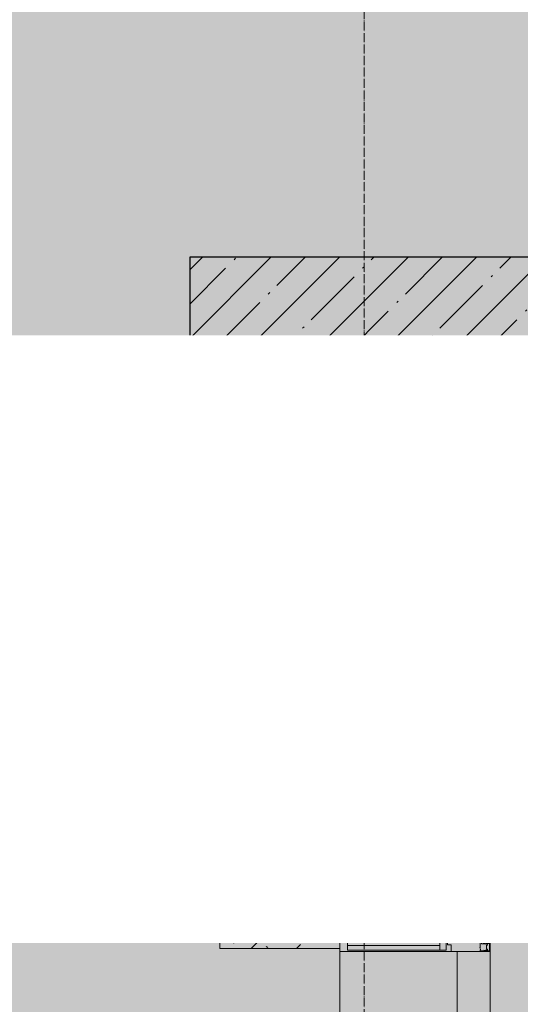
# Model space of a CAD drawing. Header units: millimetres. Extents: x -84210938 to 7466299, y -86687 to 22081.
# Tile 189 of 256: x 72545 to 73378, y -34422 to -32784. Entities that reach past the tile are written whole.
import ezdxf
from ezdxf import colors
from ezdxf.entities.mleader import LeaderData, LeaderLine
from ezdxf.math import Vec2, Vec3

# ---------------------------------------------------------------- set-up
doc = ezdxf.new("R2010")
doc.units = ezdxf.units.MM
doc.linetypes.add('-D1d1-15x02', pattern=[19, 15, -2, 0, -2])
doc.linetypes.add('DASHDOT', pattern=[25.4, 12.7, -6.35, 0, -6.35])
for name, color, linetype, lineweight in [('_0', 7, 'Continuous', 13), ('A-200-M_WALL', 7, 'Continuous', 5), ('A-200-M_WALL_PAT', 7, 'Continuous', 5), ('A-214-M_CURT_WALL', 7, 'Continuous', 5), ('A-215-M_CURT_PANEL', 7, 'Continuous', 5), ('dim_light', 12, 'Continuous', 9), ('dim_pot', 183, 'Continuous', 9), ('S-280-M_COLUMN', 7, 'Continuous', 5), ('Z-060-M_DETAIL', 7, 'Continuous', 5), ('Оси', 7, 'Continuous', 5)]:
    doc.layers.add(name, color=color, linetype=linetype, lineweight=lineweight)
doc.layers.add('dim_razv', color=7, linetype='DASHDOT', lineweight=9, true_color=0x285228)
doc.layers.add('pol', color=7, linetype='Continuous', lineweight=15, true_color=0x55666d)
doc.styles.add('fl_iso paper', font='isocpeur.ttf', dxfattribs={"width": 0.8, "oblique": 10})
doc.styles.add('In tre', font='isocpeur.ttf', dxfattribs={"width": 0.8, "oblique": 10})
pattern_1 = [(45, (36177.98, -48979.44), (-75.43415, 75.43415), [106.68, -17.78, 3.556, -17.78]), (45, (36177.98, -48904.05), (-75.43415, 75.43415), []), (50, (36177.98, -48979.44), (127.52922, -11.15758), [13.335, -146.685]), (355, (36177.98, -48979.44), (-24.66966, 133.74002), [10.668, -117.348]), (100.451, (36188.6, -48980.37), (102.85973, 122.58178), [11.333, -124.663]), (46.184, (36177.98, -48943.88), (189.75516, -29.43036), [20.002, -220.027]), (96.636, (36193.79, -48946.33), (166.1822, 173.1996), [17, -186.995]), (351.184, (36177.98, -48943.88), (166.1839, 173.1976), [16.002, -176.022]), (21, (36195.76, -48952.77), (106.13027, -71.58603), [13.335, -146.685]), (326, (36195.76, -48952.77), (43.26188, 128.93175), [10.668, -117.348]), (71.451, (36204.6, -48958.73), (149.39198, 57.34505), [11.333, -124.663]), (37.5, (36177.975, -48979.436), (2.16223, 59.18836), [3.353, -112.573, 3.353, -115.773, -117.792]), (37.5, (36177.975, -48979.436), (2.16223, 59.18836), [-235.052, 3.353, -114.44]), (7.5, (36177.975, -48979.436), (46.77386, 70.12615), [3.353, -64.567, 3.353, -109.906, -44.894]), (7.5, (36177.975, -48979.436), (46.77386, 70.12615), [-181.178, 3.353, -41.542]), (327.5, (36138.326, -48979.436), (94.91367, -4.010093), [3.353, -41.097, 3.353, -135.331, -184.023]), (327.5, (36138.326, -48979.436), (94.91367, -4.010093), [-183.134, 3.353, -180.67]), (317.5, (36120.55, -48979.44), (103.69057, 17.79882), [3.353, -54.432, 3.353, -88.748, -130.683]), (317.5, (36120.55, -48979.44), (103.69057, 17.79882), [-149.885, 3.353, -127.33])]

# ---------------------------------------------------------------- blocks, each defined once
blk = doc.blocks.new('_DOT')
at = {"color": 0, "linetype": 'ByBlock'}
blk.add_line((-0.5, 0), (-1, 0), dxfattribs=at)
at = {"color": 0, "linetype": 'ByBlock', "const_width": 0.5}
blk.add_lwpolyline([(-0.25, 0, 1), (0.25, 0, 1)], format="xyb", close=True, dxfattribs=at)
blk = doc.blocks.new('Rectangular Mullion - 50Wx250H-V7-50_AS_Plan_23')
at = {"layer": 'Z-060-M_DETAIL'}
for p, q in [((-25, 65.2), (-25, 250)), ((-25, 250), (0, 250)), ((25, 250), (0, 250)), ((25, 65.2), (25, 250)), ((-23, 237.3), (0, 237.3)), ((-23, 237.3), (-23, 73.6)), ((-14.9, 84), (-14.9, 237.3)), ((23, 237.3), (0, 237.3)), ((14.9, 84), (14.9, 237.3)), ((23, 237.3), (23, 73.6)), ((0, 84), (-23, 84)), ((0, 84), (23, 84)), ((-0.5, 73.6), (-23, 73.6)), ((-14, 71.3), (-14, 65.2)), ((-10, 71.3), (-14, 71.3)), ((-10, 53), (-10, 71.3)), ((-7, 65.2), (-5.9, 67.3)), ((-4.1, 67.3), (-5.9, 67.3)), ((-4.1, 67.3), (-2.9, 65.1)), ((0.5, 73.6), (23, 73.6)), ((4.1, 67.3), (2.9, 65.1)), ((4.1, 67.3), (5.9, 67.3)), ((7, 65.2), (5.9, 67.3)), ((10, 71.3), (14, 71.3)), ((10, 53), (10, 71.3)), ((14, 71.3), (14, 65.2)), ((-14, 65.2), (-25, 65.2)), ((-8.7, 53), (-10, 53)), ((-10, 53), (-10, 17)), ((-8.7, 53), (-7, 54.7)), ((-7, 65.2), (-7, 54.7)), ((-2.9, 65.1), (-2.9, 54.6)), ((-1.3, 53), (-2.9, 54.6)), ((0, 53), (-1.3, 53)), ((0, 53), (1.3, 53)), ((1.3, 53), (2.9, 54.6)), ((2.9, 65.1), (2.9, 54.6)), ((7, 65.2), (7, 54.7)), ((8.7, 53), (7, 54.7)), ((8.7, 53), (10, 53)), ((10, 53), (10, 17)), ((14, 65.2), (25, 65.2)), ((-22.3, 17), (-23.8, 17)), ((-23.8, 17), (-23.8, 14.6)), ((-22.3, 17), (-22.3, 16)), ((-19, 17.6), (-21.3, 16)), ((-18.4, 16.6), (-19, 17.6)), ((-7.4, 16.6), (-18.4, 16.6)), ((-10, 17), (-7.5, 17)), ((-8.5, 23), (-1.5, 30)), ((-8.5, 18.5), (-8.5, 23)), ((-7.5, 18.5), (-8.5, 18.5)), ((-7.5, 17), (-7.5, 18.5)), ((-7.4, 18), (-7.4, 16.6)), ((-2.6, 18), (-7.4, 18)), ((-2.6, 18), (-2.6, 16.8)), ((-2.6, 16.8), (0, 16.8)), ((-1.5, 30), (0, 30)), ((1.5, 30), (0, 30)), ((2.6, 16.8), (0, 16.8)), ((0, 14.8), (0, 16.8)), ((0, 14.8), (0, 16.8)), ((8.5, 23), (1.5, 30)), ((2.6, 18), (2.6, 16.8)), ((2.6, 18), (7.4, 18)), ((7.4, 18), (7.4, 16.6)), ((7.4, 16.6), (18.4, 16.6)), ((7.5, 18.5), (8.5, 18.5)), ((7.5, 17), (7.5, 18.5)), ((10, 17), (7.5, 17)), ((8.5, 18.5), (8.5, 23)), ((18.4, 16.6), (19, 17.6)), ((19, 17.6), (21.3, 16)), ((22.3, 17), (22.3, 16)), ((22.3, 17), (23.8, 17)), ((23.8, 17), (23.8, 14.6)), ((-23.8, 14.6), (-25, 14.2)), ((-25, 0), (-25, 14.2)), ((-22.5, 10.6), (-23.8, 14.6)), ((-22.5, 10.6), (-23.7, 9.9)), ((-23.7, 1.3), (-23.7, 9.9)), ((-23.7, 1.3), (-11.8, 1.3)), ((-23.2, 10.2), (-22.5, 8)), ((-22.5, 8), (-22.5, 4.5)), ((-21.3, 4.5), (-22.5, 4.5)), ((-22.3, 16), (-21.3, 16)), ((-21.3, 4.5), (-21.3, 6.5)), ((-21.3, 6.5), (-14.2, 6.5)), ((-14.2, 6.5), (-14.2, 4.5)), ((-13.2, 4.5), (-14.2, 4.5)), ((-13.2, 4.5), (-12.2, 7.2)), ((-12.7, 7.6), (-11.3, 11.4)), ((-12.7, 7.6), (-11.8, 6.9)), ((-12.2, 9), (-12.2, 14.8)), ((-12.2, 14.8), (0, 14.8)), ((-11.8, 1.3), (-11.8, 6.9)), ((-10.5, 11.2), (-11.3, 11.4)), ((-10.5, 1.5), (-10.5, 11.2)), ((-4.8, 1.5), (-10.5, 1.5)), ((0, 8), (-4.8, 8)), ((-4.8, 1.5), (-4.8, 8)), ((12.2, 14.8), (0, 14.8)), ((0, 0), (0, 8)), ((0, 8), (4.8, 8)), ((0, 0), (0, 8)), ((4.8, 1.5), (4.8, 8)), ((4.8, 1.5), (10.5, 1.5)), ((10.5, 11.2), (11.3, 11.4)), ((10.5, 1.5), (10.5, 11.2)), ((12.7, 7.6), (11.3, 11.4)), ((12.7, 7.6), (11.8, 6.9)), ((11.8, 1.3), (11.8, 6.9)), ((23.7, 1.3), (11.8, 1.3)), ((12.2, 9), (12.2, 14.8)), ((13.2, 4.5), (12.2, 7.2)), ((13.2, 4.5), (14.2, 4.5)), ((21.3, 6.5), (14.2, 6.5)), ((14.2, 6.5), (14.2, 4.5)), ((22.3, 16), (21.3, 16)), ((21.3, 4.5), (21.3, 6.5)), ((21.3, 4.5), (22.5, 4.5)), ((22.5, 10.6), (23.8, 14.6)), ((22.5, 10.6), (23.7, 9.9)), ((23.2, 10.2), (22.5, 8)), ((22.5, 8), (22.5, 4.5)), ((23.7, 1.3), (23.7, 9.9)), ((23.8, 14.6), (25, 14.2)), ((25, 0), (25, 14.2)), ((-25, 0), (0, 0)), ((25, 0), (0, 0))]:
    blk.add_line(p, q, dxfattribs=at)
for centre, start, end in [((-0.5, 73.1), 360, 90), ((0.5, 73.1), 90, 180)]:
    blk.add_arc(centre, 0.5, start, end, dxfattribs=at)
blk = doc.blocks.new('Rectangular Mullion - R_StandardFrame_50Wx250H-2879867-50_AS_Plan_23')
at = {"layer": 'A-214-M_CURT_WALL', "lineweight": 9}
for p, q in [((0, 0), (-50, 0)), ((-50, 0), (-50, -250)), ((0, -250), (0, 0)), ((-50, -250), (0, -250))]:
    blk.add_line(p, q, dxfattribs=at)
blk = doc.blocks.new('System Panel - A_PAN_Glass-5663000-50_AS_Plan_23')
at = {"layer": 'A-215-M_CURT_PANEL'}
for p, q in [((1310, 55), (-1310, 55)), ((1310, 0), (1310, 55)), ((-1310, 0), (1310, 0))]:
    blk.add_line(p, q, dxfattribs=at)
blk = doc.blocks.new('Rectangular Mullion - R_StandardFrame_50Wx250H-5662968-50_AS_Plan_23')
at = {"layer": 'A-214-M_CURT_WALL'}
blk.add_line((36900, 14645), (36900, 12025), dxfattribs=at)
blk = doc.blocks.new('Rectangular Mullion - R_StandardFrame_50Wx250H-3812575-50_AS_Plan_23')
at = {"layer": 'A-214-M_CURT_WALL', "lineweight": 9}
for p, q in [((-50, -250), (-50, 0)), ((-50, 0), (0, 0)), ((0, 0), (0, -250)), ((0, -250), (-50, -250))]:
    blk.add_line(p, q, dxfattribs=at)
blk = doc.blocks.new('RST_AR_KMN_R22_B1_FCD_rvt-1-50_AS_Plan_23')
at = {"layer": 'A-200-M_WALL_PAT'}
h = blk.add_hatch(dxfattribs=at)
h.set_pattern_fill('FP_7', color=256, style=0, pattern_type=2)
h.set_pattern_definition([(45, (0, 0), (-21.213203, 21.213203), []), (135, (0, 0), (-21.213203, -21.213203), [])])
h.paths.add_polyline_path([(36930, 11395), (36930, 11645), (36900, 11645), (36900, 11395)])
h.paths.add_polyline_path([(36930, 14695), (36930, 14945), (36900, 14945), (36900, 14695)])
h = blk.add_hatch(dxfattribs=at)
h.set_pattern_fill('FP_8', color=256, style=0, pattern_type=2)
h.set_pattern_definition([(45, (0, 0), (-42.42641, 42.42641), []), (135, (0, 0), (-42.42641, -42.42641), [])])
h.paths.add_polyline_path([(37070, 11395), (37070, 11645), (36930, 11645), (36930, 11395)])
h.paths.add_polyline_path([(37070, 14695), (37070, 14945), (36930, 14945), (36930, 14695)])
at = {"layer": 'A-200-M_WALL'}
for p, q in [((36900, 14945), (36900, 14695)), ((36930, 14945), (36900, 14945)), ((37070, 14945), (36930, 14945)), ((36930, 14695), (36930, 14945)), ((37070, 14695), (37070, 14945)), ((37450, 14945), (37200, 14945)), ((37200, 14945), (37200, 14915)), ((37200, 14915), (37200, 14775)), ((37480, 14915), (37200, 14915)), ((37200, 14750), (37200, 14695)), ((36900, 14695), (36930, 14695)), ((36930, 14695), (37070, 14695)), ((37200, 14695), (37600, 14695))]:
    blk.add_line(p, q, dxfattribs=at)
at = {"layer": 'A-200-M_WALL', "lineweight": 25}
for p, q in [((37200, 14775), (37200, 14750)), ((37480, 14775), (37200, 14775)), ((37600, 14750), (37200, 14750))]:
    blk.add_line(p, q, dxfattribs=at)
at = {"layer": 'A-214-M_CURT_WALL', "lineweight": 5}
for name, p in [('Rectangular Mullion - 50Wx250H-V7-50_AS_Plan_23', (37175, 14695)), ('Rectangular Mullion - R_StandardFrame_50Wx250H-5662968-50_AS_Plan_23', (0, 0))]:
    blk.add_blockref(name, p, dxfattribs=at)
for name, p, rotation in [('Rectangular Mullion - R_StandardFrame_50Wx250H-2879867-50_AS_Plan_23', (37150, 14695), 180), ('Rectangular Mullion - 50Wx250H-V7-50_AS_Plan_23', (37150, 14670), 89.99999999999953)]:
    blk.add_blockref(name, p, dxfattribs=dict(at, rotation=rotation))
at = {"layer": 'A-214-M_CURT_WALL', "lineweight": 5, "extrusion": (0, 0, -1), "rotation": 90.0000000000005}
blk.add_blockref('Rectangular Mullion - R_StandardFrame_50Wx250H-3812575-50_AS_Plan_23', (-37150, 14695), dxfattribs=at)
at = {"layer": 'A-215-M_CURT_PANEL', "lineweight": 5, "rotation": 89.99999999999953}
blk.add_blockref('System Panel - A_PAN_Glass-5663000-50_AS_Plan_23', (37150, 13335), dxfattribs=at)

msp = doc.modelspace()

# ---------------------------------------------------------------- hatches: boundary and pattern name
at = {"layer": '_0', "transparency": 33554534}
h = msp.add_hatch(color=252, dxfattribs=at)
h.dxf.hatch_style = 1
h.paths.add_polyline_path([(35428, -49734.4), (73878, -49734.4), (73878, -19284.4), (35428, -19284.4)])
h.paths.add_polyline_path([(44528, -41629.4), (44528, -34929.4), (49428, -34929.4), (49428, -36429.4), (51028, -36429.4), (51028, -30029.4), (49428, -30029.4), (49428, -30779.4), (42778, -30779.4), (42778, -28029.4), (44528, -28029.4), (44528, -27979.4), (45303, -27979.4), (45303, -27379.4), (47528, -27379.4), (47528, -27979.4), (53578, -27979.4), (53578, -27379.4), (55478, -27379.4), (55478, -27979.4), (64478, -27979.4), (64478, -26229.4), (67788, -26229.4), (67788, -28219.4), (66578, -28219.4), (66578, -30029.4), (62978, -30029.4), (62978, -30829.4), (59878, -30829.4), (59878, -30029.4), (58628, -30029.4), (58628, -38979.4), (59728, -38979.4), (59728, -38079.4), (62978, -38079.4), (62978, -38979.4), (66878, -38979.4), (66878, -41429.4), (64478, -41429.4), (64478, -41029.4), (59923, -41029.4), (59923, -41629.4), (57898, -41629.4), (57898, -41029.4), (47038, -41029.4), (47038, -41629.4)], flags=16)
at = {"layer": 'A-200-M_WALL_PAT'}
h = msp.add_hatch(dxfattribs=at)
h.set_pattern_fill('FP_1', color=256, style=0, pattern_type=2)
h.set_pattern_definition(pattern_1)
h.paths.add_polyline_path([(72828, -34029.4), (72828, -33829.4), (64728, -33829.4), (64728, -34029.4), (70770.5, -34029.4)])
h = msp.add_hatch(dxfattribs=at)
h.set_pattern_fill('FP_1', color=256, style=0, pattern_type=2)
h.set_pattern_definition(pattern_1)
h.paths.add_polyline_path([(73078, -34329.4), (73078, -34029.4), (72878, -34029.4), (72878, -34329.4)])
at = {"layer": 'S-280-M_COLUMN'}
h = msp.add_hatch(dxfattribs=at)
h.set_pattern_fill('FP_2', color=256, style=0, pattern_type=2)
h.set_pattern_definition([(45, (36177.975, -48979.44), (-57.02463, 57.02463), []), (45, (36235, -48979.44), (-57.02463, 57.02463), [100.806, -20.161, 3.353, -16.808])])
h.paths.add_polyline_path([(73527.6, -34029.4), (73628, -34029.4), (73628, -33179.4), (72828, -33179.4), (72828, -34029.4)])

# ---------------------------------------------------------------- linework, layer by layer
at = {"layer": 'A-200-M_WALL', "lineweight": 9}
for p, q in [((72828, -33829.4), (69253, -33829.4)), ((69253, -34029.4), (72828, -34029.4)), ((72878, -34029.4), (72878, -34329.4)), ((73078, -34029.4), (72878, -34029.4)), ((73078, -34329.4), (73078, -34029.4)), ((72878, -34329.4), (73078, -34329.4))]:
    msp.add_line(p, q, dxfattribs=at)
at = {"layer": 'A-200-M_WALL'}
msp.add_line((72828, -34029.4), (72828, -33829.4), dxfattribs=at)
at = {"layer": 'S-280-M_COLUMN', "lineweight": 25}
for p, q in [((72828, -33179.4), (72828, -33829.4)), ((73628, -33179.4), (72828, -33179.4)), ((72828, -34029.4), (73628, -34029.4))]:
    msp.add_line(p, q, dxfattribs=at)
at = {"layer": 'S-280-M_COLUMN'}
msp.add_line((72828, -33829.4), (72828, -34029.4), dxfattribs=at)
at = {"layer": 'Оси', "linetype": '-D1d1-15x02'}
msp.add_line((73118, -51768.8), (73118, -18492.1), dxfattribs=at)

# ---------------------------------------------------------------- block references
at = {"lineweight": 5}
msp.add_blockref('RST_AR_KMN_R22_B1_FCD_rvt-1-50_AS_Plan_23', (36178, -48979.4), dxfattribs=at)

# ---------------------------------------------------------------- next in the draw order: leaders
at = {"layer": 'dim_light'}
ml = msp.add_multileader_mtext('Standard', dxfattribs=at)
ml.set_content('\\pxsm1,ql;Контурная подсветка потолка светодиодной лентой', color=256, style='fl_iso paper')
ml.set_leader_properties(lineweight=5)
ml.set_arrow_properties(name='DOT')
ml.build(insert=Vec2(0, 0))
ml.multileader.update_dxf_attribs({"has_dogleg": 0, "text_left_attachment_type": 6, "text_right_attachment_type": 6, "dogleg_length": 0.75, "arrow_head_size": 60, "scale": 40})
ctx = ml.context
ctx.base_point, ctx.scale, ctx.char_height, ctx.arrow_head_size, ctx.landing_gap_size, ctx.plane_origin = Vec3(59256.9, -33734.7), 40, 250, 60, 80, Vec3(61314.1, -26554.8)
ctx.left_attachment, ctx.right_attachment = 6, 6
notes = []
notes.append((ctx, [(1, (1, 1, 0), (59226.9, -33734.7), (1, 0), 30, [(0, [(55928, -34385)], 0, [])])]))
ctx.mtext.insert, ctx.mtext.width, ctx.mtext.defined_height, ctx.mtext.line_spacing_factor, ctx.mtext.flow_direction = Vec3(59336.9, -33434.7), 4067.72, 979.1, 0.7, 5
ctx.mtext.has_bg_fill, ctx.mtext.bg_color, ctx.mtext.bg_scale_factor, ctx.mtext.bg_transparency, ctx.mtext.use_window_bg_color = 1, -1027028792, 1.5, 0, 1
for ctx, leaders in notes:
    for number, flags, end, landing, length, lines in leaders:
        leader = LeaderData()
        leader.index, (leader.has_last_leader_line, leader.has_dogleg_vector, leader.attachment_direction) = number, flags
        leader.last_leader_point, leader.dogleg_vector, leader.dogleg_length = Vec3(end), Vec3(landing), length
        for number, points, colour, breaks in lines:
            line = LeaderLine()
            line.index, line.vertices, line.color, line.breaks = number, Vec3.list(points), colors.encode_raw_color(colour), breaks
            leader.lines.append(line)
        ctx.leaders.append(leader)

# ---------------------------------------------------------------- next in the draw order: leaders
at = {"layer": 'pol', "color": 1, "linetype": 'ByBlock', "true_color": 0xff0000}
ml = msp.add_multileader_mtext('Standard', dxfattribs=at)
ml.set_content('Лоток щелевой\\Pводоотводный в полу, модульный. Лщ-1', color=(255, 0, 0), style='In tre')
ml.set_leader_properties()
ml.build(insert=Vec2(0, 0))
ml.multileader.update_dxf_attribs({"text_left_attachment_type": 6, "text_right_attachment_type": 6, "dogleg_length": 1, "arrow_head_size": 0, "scale": 50})
ctx = ml.context
ctx.base_point, ctx.scale, ctx.char_height, ctx.arrow_head_size, ctx.landing_gap_size, ctx.plane_origin = Vec3(44962.2, -33947), 50, 200, 0, 4.5, Vec3(50883.5, -29201.2)
ctx.left_attachment, ctx.right_attachment = 6, 6
notes = []
notes.append((ctx, [(0, (1, 1, 0), (47228, -33947), (-1, 0), 50, [(1, [(49508, -37354.4)], 0, [])])]))
ctx.mtext.insert, ctx.mtext.width, ctx.mtext.defined_height, ctx.mtext.flow_direction = Vec3(44966.7, -33687), 2329.345, 696.6, 5
ctx.mtext.has_bg_fill, ctx.mtext.bg_color, ctx.mtext.bg_scale_factor, ctx.mtext.bg_transparency, ctx.mtext.use_window_bg_color = 1, -1027028792, 1.5, 0, 1
for ctx, leaders in notes:
    for number, flags, end, landing, length, lines in leaders:
        leader = LeaderData()
        leader.index, (leader.has_last_leader_line, leader.has_dogleg_vector, leader.attachment_direction) = number, flags
        leader.last_leader_point, leader.dogleg_vector, leader.dogleg_length = Vec3(end), Vec3(landing), length
        for number, points, colour, breaks in lines:
            line = LeaderLine()
            line.index, line.vertices, line.color, line.breaks = number, Vec3.list(points), colors.encode_raw_color(colour), breaks
            leader.lines.append(line)
        ctx.leaders.append(leader)

# ---------------------------------------------------------------- next in the draw order: leaders
at = {"layer": 'dim_pot', "color": 0, "linetype": 'ByBlock'}
ml = msp.add_multileader_mtext('Standard', dxfattribs=at)
ml.set_content('Лючок 400х400 для обслуживания запотолочных пожарных извещателей, расположение уточнить по месту', style='In tre')
ml.set_leader_properties()
ml.build(insert=Vec2(0, 0))
ml.multileader.update_dxf_attribs({"text_left_attachment_type": 6, "text_right_attachment_type": 6, "dogleg_length": 1, "arrow_head_size": 0, "scale": 50})
ctx = ml.context
ctx.base_point, ctx.scale, ctx.char_height, ctx.arrow_head_size, ctx.landing_gap_size, ctx.plane_origin = Vec3(59333.8, -34272.7), 50, 200, 0, 4.5, Vec3(66193.6, -29209.3)
ctx.left_attachment, ctx.right_attachment = 6, 6
notes = []
notes.append((ctx, [(1, (1, 1, 0), (59283.8, -34272.7), (1, 0), 50, [(0, [(55028, -37279.4), (55028, -31929.4)], 0, [])])]))
ctx.mtext.insert, ctx.mtext.width, ctx.mtext.defined_height, ctx.mtext.flow_direction = Vec3(59338.3, -34012.7), 3669.399, 696.6, 5
ctx.mtext.has_bg_fill, ctx.mtext.bg_color, ctx.mtext.bg_scale_factor, ctx.mtext.bg_transparency, ctx.mtext.use_window_bg_color = 1, -1027028792, 1.5, 0, 1
for ctx, leaders in notes:
    for number, flags, end, landing, length, lines in leaders:
        leader = LeaderData()
        leader.index, (leader.has_last_leader_line, leader.has_dogleg_vector, leader.attachment_direction) = number, flags
        leader.last_leader_point, leader.dogleg_vector, leader.dogleg_length = Vec3(end), Vec3(landing), length
        for number, points, colour, breaks in lines:
            line = LeaderLine()
            line.index, line.vertices, line.color, line.breaks = number, Vec3.list(points), colors.encode_raw_color(colour), breaks
            leader.lines.append(line)
        ctx.leaders.append(leader)

# ---------------------------------------------------------------- next in the draw order: leaders
at = {"layer": 'dim_razv', "color": 0, "linetype": 'ByBlock'}
ml = msp.add_multileader_mtext('Standard', dxfattribs=at)
ml.set_content('Вертикально расположенная бегущая строка (время/дата/t%%D/этаж)', style='In tre')
ml.set_leader_properties()
ml.build(insert=Vec2(0, 0))
ml.multileader.update_dxf_attribs({"text_left_attachment_type": 6, "text_right_attachment_type": 6, "dogleg_length": 1, "arrow_head_size": 0, "scale": 50})
ctx = ml.context
ctx.base_point, ctx.scale, ctx.char_height, ctx.arrow_head_size, ctx.landing_gap_size, ctx.plane_origin = Vec3(57705.3, -36297.1), 50, 200, 0, 4.5, Vec3(68683.8, -31163.8)
ctx.left_attachment, ctx.right_attachment = 6, 6
notes = []
notes.append((ctx, [(1, (1, 1, 0), (57655.3, -36297.1), (1, 0), 50, [(1, [(55978, -33979.4)], 0, [])])]))
ctx.mtext.insert, ctx.mtext.width, ctx.mtext.defined_height, ctx.mtext.flow_direction = Vec3(57709.8, -36037.1), 3092.716, 696.6, 5
ctx.mtext.has_bg_fill, ctx.mtext.bg_color, ctx.mtext.bg_scale_factor, ctx.mtext.bg_transparency, ctx.mtext.use_window_bg_color = 1, -1027028792, 1.5, 0, 1
for ctx, leaders in notes:
    for number, flags, end, landing, length, lines in leaders:
        leader = LeaderData()
        leader.index, (leader.has_last_leader_line, leader.has_dogleg_vector, leader.attachment_direction) = number, flags
        leader.last_leader_point, leader.dogleg_vector, leader.dogleg_length = Vec3(end), Vec3(landing), length
        for number, points, colour, breaks in lines:
            line = LeaderLine()
            line.index, line.vertices, line.color, line.breaks = number, Vec3.list(points), colors.encode_raw_color(colour), breaks
            leader.lines.append(line)
        ctx.leaders.append(leader)

# ---------------------------------------------------------------- next in the draw order: leaders
ml = msp.add_multileader_mtext('Standard', dxfattribs=at)
ml.set_content('Плитка керамогранитная, настенная', style='In tre')
ml.set_leader_properties()
ml.build(insert=Vec2(0, 0))
ml.multileader.update_dxf_attribs({"text_left_attachment_type": 6, "text_right_attachment_type": 6, "dogleg_length": 1, "arrow_head_size": 0, "scale": 50})
ctx = ml.context
ctx.base_point, ctx.scale, ctx.char_height, ctx.arrow_head_size, ctx.landing_gap_size, ctx.plane_origin = Vec3(44363.8, -33880.6), 50, 200, 0, 4.5, Vec3(45376.6, -33948.9)
ctx.left_attachment, ctx.right_attachment = 6, 6
notes = []
notes.append((ctx, [(0, (1, 1, 0), (47093.6, -33880.6), (-1, 0), 50, [(1, [(47417.5, -35329.4)], 0, [])])]))
ctx.mtext.insert, ctx.mtext.width, ctx.mtext.defined_height, ctx.mtext.flow_direction = Vec3(44368.3, -33640.6), 3092.716, 696.6, 5
ctx.mtext.has_bg_fill, ctx.mtext.bg_color, ctx.mtext.bg_scale_factor, ctx.mtext.bg_transparency, ctx.mtext.use_window_bg_color = 1, -1027028792, 1.5, 0, 1
for ctx, leaders in notes:
    for number, flags, end, landing, length, lines in leaders:
        leader = LeaderData()
        leader.index, (leader.has_last_leader_line, leader.has_dogleg_vector, leader.attachment_direction) = number, flags
        leader.last_leader_point, leader.dogleg_vector, leader.dogleg_length = Vec3(end), Vec3(landing), length
        for number, points, colour, breaks in lines:
            line = LeaderLine()
            line.index, line.vertices, line.color, line.breaks = number, Vec3.list(points), colors.encode_raw_color(colour), breaks
            leader.lines.append(line)
        ctx.leaders.append(leader)

doc.saveas('drawing.dxf')
